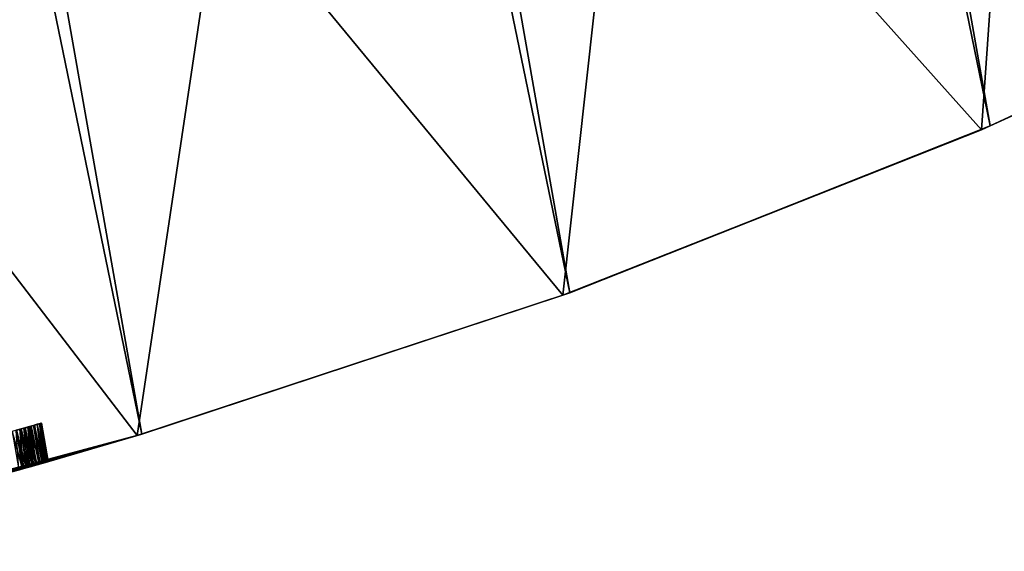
# Model space of a CAD drawing. Header units: millimetres. Extents: x -135 to 891, y -20 to 307.
# Tile 138 of 211: x 876.58 to 879.12, y 9.32 to 10.69. Entities that reach past the tile are written whole.
import ezdxf

# ---------------------------------------------------------------- set-up
doc = ezdxf.new("R2010")
doc.units = ezdxf.units.MM
doc.header["$LTSCALE"] = 65.185185
for name, color, linetype in [('116', 7, 'CONTINUOUS'), ('83', 7, 'CONTINUOUS'), ('84', 7, 'CONTINUOUS'), ('86', 7, 'CONTINUOUS'), ('99', 7, 'CONTINUOUS')]:
    doc.layers.add(name, color=color, linetype=linetype)

msp = doc.modelspace()

# ---------------------------------------------------------------- linework, layer by layer
at = {"layer": '116', "color": 7, "linetype": 'Continuous', "true_color": 0xccffff}
for points in [[(876.5764, 9.6334, 12.1793), (876.585, 9.6358, 12.2968), (876.5749, 9.6329, 12.2996), (876.5764, 9.6334, 12.1793)], [(876.5855, 9.6359, 21.1836), (876.579, 9.6341, 21.2969), (876.5755, 9.6331, 21.1737), (876.5855, 9.6359, 21.1836)], [(876.5764, 9.6334, 12.1793), (876.5877, 9.6366, 12.1869), (876.585, 9.6358, 12.2968), (876.5764, 9.6334, 12.1793)], [(876.5898, 9.6372, 21.2937), (876.579, 9.6341, 21.2969), (876.5855, 9.6359, 21.1836), (876.5898, 9.6372, 21.2937)], [(876.5877, 9.6366, 12.1869), (876.5949, 9.6386, 12.2924), (876.585, 9.6358, 12.2968), (876.5877, 9.6366, 12.1869)], [(876.5944, 9.6385, 21.1938), (876.5898, 9.6372, 21.2937), (876.5855, 9.6359, 21.1836), (876.5944, 9.6385, 21.1938)], [(876.5877, 9.6366, 12.1869), (876.5988, 9.6397, 12.1938), (876.5949, 9.6386, 12.2924), (876.5877, 9.6366, 12.1869)], [(876.6001, 9.6401, 21.2891), (876.5898, 9.6372, 21.2937), (876.5944, 9.6385, 21.1938), (876.6001, 9.6401, 21.2891)], [(876.6024, 9.6407, 21.204), (876.6001, 9.6401, 21.2891), (876.5944, 9.6385, 21.1938), (876.6024, 9.6407, 21.204)], [(876.5988, 9.6397, 12.1938), (876.6049, 9.6414, 12.2862), (876.5949, 9.6386, 12.2924), (876.5988, 9.6397, 12.1938)], [(876.5988, 9.6397, 12.1938), (876.6098, 9.6428, 12.1996), (876.6049, 9.6414, 12.2862), (876.5988, 9.6397, 12.1938)], [(876.6099, 9.6429, 21.2834), (876.6001, 9.6401, 21.2891), (876.6093, 9.6427, 21.2145), (876.6099, 9.6429, 21.2834)], [(876.6093, 9.6427, 21.2145), (876.6001, 9.6401, 21.2891), (876.6024, 9.6407, 21.204), (876.6093, 9.6427, 21.2145)], [(876.6098, 9.6428, 12.1996), (876.6142, 9.6441, 12.279), (876.6049, 9.6414, 12.2862), (876.6098, 9.6428, 12.1996)], [(876.6152, 9.6444, 21.2251), (876.6099, 9.6429, 21.2834), (876.6093, 9.6427, 21.2145), (876.6152, 9.6444, 21.2251)], [(876.6098, 9.6428, 12.1996), (876.6198, 9.6457, 12.206), (876.6142, 9.6441, 12.279), (876.6098, 9.6428, 12.1996)], [(876.6172, 9.6449, 21.2761), (876.6099, 9.6429, 21.2834), (876.6152, 9.6444, 21.2251), (876.6172, 9.6449, 21.2761)], [(876.6198, 9.6457, 12.206), (876.6224, 9.6464, 12.2712), (876.6142, 9.6441, 12.279), (876.6198, 9.6457, 12.206)], [(876.6197, 9.6456, 21.2358), (876.6172, 9.6449, 21.2761), (876.6152, 9.6444, 21.2251), (876.6197, 9.6456, 21.2358)], [(876.6218, 9.6462, 21.267), (876.6172, 9.6449, 21.2761), (876.6197, 9.6456, 21.2358), (876.6218, 9.6462, 21.267)], [(876.6229, 9.6465, 21.2466), (876.6218, 9.6462, 21.267), (876.6197, 9.6456, 21.2358), (876.6229, 9.6465, 21.2466)], [(876.6198, 9.6457, 12.206), (876.6289, 9.6483, 12.214), (876.6224, 9.6464, 12.2712), (876.6198, 9.6457, 12.206)], [(876.6238, 9.6468, 21.2571), (876.6218, 9.6462, 21.267), (876.6229, 9.6465, 21.2466), (876.6238, 9.6468, 21.2571)], [(876.6289, 9.6483, 12.214), (876.6296, 9.6485, 12.2627), (876.6224, 9.6464, 12.2712), (876.6289, 9.6483, 12.214)], [(876.6289, 9.6483, 12.214), (876.6367, 9.6505, 12.2231), (876.6296, 9.6485, 12.2627), (876.6289, 9.6483, 12.214)], [(876.6367, 9.6505, 12.2231), (876.635, 9.65, 12.2534), (876.6296, 9.6485, 12.2627), (876.6367, 9.6505, 12.2231)], [(876.6367, 9.6505, 12.2231), (876.6391, 9.6512, 12.2431), (876.635, 9.65, 12.2534), (876.6367, 9.6505, 12.2231)], [(876.6367, 9.6505, 12.2231), (876.6404, 9.6515, 12.2327), (876.6391, 9.6512, 12.2431), (876.6367, 9.6505, 12.2231)]]:
    msp.add_3dface(points, dxfattribs=at)
at = {"layer": '83', "color": 7, "linetype": 'Continuous', "true_color": 0xccffff}
for points in [[(871.1784, 48.7847, 65), (870.0188, 48.7516, 65), (877.9998, 9.9873, 65), (871.1784, 48.7847, 65)], [(872.3426, 48.7501, 65), (871.1784, 48.7847, 65), (879.0823, 10.4169, 65), (872.3426, 48.7501, 65)], [(879.0823, 10.4169, 65), (871.1784, 48.7847, 65), (877.9998, 9.9873, 65), (879.0823, 10.4169, 65)], [(870.0188, 48.7516, 65), (868.8617, 48.6509, 65), (876.8985, 9.6229, 65), (870.0188, 48.7516, 65)], [(877.9998, 9.9873, 65), (870.0188, 48.7516, 65), (876.8985, 9.6229, 65), (877.9998, 9.9873, 65)], [(880.1372, 10.908, 65), (872.3426, 48.7501, 65), (879.0823, 10.4169, 65), (880.1372, 10.908, 65)], [(876.8985, 9.6229, 65), (868.8617, 48.6509, 65), (875.7764, 9.3229, 65), (876.8985, 9.6229, 65)]]:
    msp.add_3dface(points, dxfattribs=at)
at = {"layer": '84', "color": 7, "linetype": 'Continuous', "true_color": 0xccffff}
for points in [[(878.1425, 11.4337), (879.1626, 11.8793), (879.0597, 10.4071), (878.1425, 11.4337)], [(879.0597, 10.4071), (879.1626, 11.8793), (880.1092, 10.8939), (879.0597, 10.4071)], [(877.1004, 11.0502), (878.1425, 11.4337), (877.9823, 9.981), (877.1004, 11.0502)], [(877.9823, 9.981), (878.1425, 11.4337), (879.0597, 10.4071), (877.9823, 9.981)], [(876.0365, 10.7294), (877.1004, 11.0502), (876.8863, 9.6193), (876.0365, 10.7294)], [(876.8863, 9.6193), (877.1004, 11.0502), (877.9823, 9.981), (876.8863, 9.6193)], [(875.7701, 9.3214), (876.0365, 10.7294), (876.8863, 9.6193), (875.7701, 9.3214)]]:
    msp.add_3dface(points, dxfattribs=at)
at = {"layer": '86', "color": 7, "linetype": 'Continuous', "true_color": 0xccffff}
for points in [[(880.1372, 10.908, 65), (879.0823, 10.4169, 65), (880.1092, 10.8939), (880.1372, 10.908, 65)], [(879.0823, 10.4169, 65), (879.0597, 10.4071), (880.1092, 10.8939), (879.0823, 10.4169, 65)], [(879.0823, 10.4169, 65), (877.9998, 9.9873, 65), (879.0597, 10.4071), (879.0823, 10.4169, 65)], [(877.9998, 9.9873, 65), (877.9823, 9.981), (879.0597, 10.4071), (877.9998, 9.9873, 65)], [(877.9998, 9.9873, 65), (876.8985, 9.6229, 65), (877.9823, 9.981), (877.9998, 9.9873, 65)], [(876.8985, 9.6229, 65), (876.8863, 9.6193), (877.9823, 9.981), (876.8985, 9.6229, 65)], [(875.7701, 9.3214), (876.8863, 9.6193), (875.83, 9.3353, 5.3721), (875.7701, 9.3214)], [(876.8985, 9.6229, 65), (875.7764, 9.3229, 65), (876.5909, 9.5335, 25.6234), (876.8985, 9.6229, 65)], [(875.83, 9.3353, 5.3721), (876.8863, 9.6193), (875.9597, 9.3669, 5.4781), (875.83, 9.3353, 5.3721)], [(875.9597, 9.3669, 5.4781), (876.8863, 9.6193), (876.0795, 9.3968, 5.5958), (875.9597, 9.3669, 5.4781)], [(876.0795, 9.3968, 5.5958), (876.8863, 9.6193), (876.1874, 9.4245, 5.7245), (876.0795, 9.3968, 5.5958)], [(876.1874, 9.4245, 5.7245), (876.8863, 9.6193), (876.2821, 9.4492, 5.864), (876.1874, 9.4245, 5.7245)], [(876.2821, 9.4492, 5.864), (876.8863, 9.6193), (876.3309, 9.4622, 5.9511), (876.2821, 9.4492, 5.864)], [(876.3309, 9.4622, 5.9511), (876.8863, 9.6193), (876.3746, 9.4739, 6.0363), (876.3309, 9.4622, 5.9511)], [(876.3746, 9.4739, 6.0363), (876.8863, 9.6193), (876.4129, 9.4843, 6.1197), (876.3746, 9.4739, 6.0363)], [(876.4129, 9.4843, 6.1197), (876.8863, 9.6193), (876.446, 9.4933, 6.2013), (876.4129, 9.4843, 6.1197)], [(876.446, 9.4933, 6.2013), (876.8863, 9.6193), (876.4751, 9.5013, 6.2806), (876.446, 9.4933, 6.2013)], [(876.4751, 9.5013, 6.2806), (876.8863, 9.6193), (876.5, 9.5082, 6.3578), (876.4751, 9.5013, 6.2806)], [(876.5, 9.5082, 6.3578), (876.8863, 9.6193), (876.5215, 9.5141, 6.4328), (876.5, 9.5082, 6.3578)], [(876.5215, 9.5141, 6.4328), (876.8863, 9.6193), (876.5398, 9.5192, 6.5055), (876.5215, 9.5141, 6.4328)], [(876.5398, 9.5192, 6.5055), (876.8863, 9.6193), (876.5551, 9.5235, 6.5758), (876.5398, 9.5192, 6.5055)], [(876.5551, 9.5235, 6.5758), (876.8863, 9.6193), (876.5679, 9.5271, 6.6439), (876.5551, 9.5235, 6.5758)], [(876.5679, 9.5271, 6.6439), (876.8863, 9.6193), (876.5781, 9.53, 6.7097), (876.5679, 9.5271, 6.6439)], [(876.5781, 9.53, 6.7097), (876.8863, 9.6193), (876.5863, 9.5323, 6.7733), (876.5781, 9.53, 6.7097)], [(876.5863, 9.5323, 6.7733), (876.8863, 9.6193), (876.5924, 9.534, 6.8346), (876.5863, 9.5323, 6.7733)], [(876.641, 9.5477, 21.2603), (876.8985, 9.6229, 65), (876.5909, 9.5335, 25.6234), (876.641, 9.5477, 21.2603)], [(876.5924, 9.534, 6.8346), (876.8863, 9.6193), (876.5968, 9.5352, 6.8938), (876.5924, 9.534, 6.8346)], [(876.5968, 9.5352, 6.8938), (876.8863, 9.6193), (876.5995, 9.536, 6.9508), (876.5968, 9.5352, 6.8938)], [(876.5995, 9.536, 6.9508), (876.8863, 9.6193), (876.6007, 9.5363, 7.0058), (876.5995, 9.536, 6.9508)], [(876.6007, 9.5363, 7.0058), (876.8863, 9.6193), (876.6007, 9.5363, 7.0587), (876.6007, 9.5363, 7.0058)], [(876.6007, 9.5363, 7.0587), (876.8863, 9.6193), (876.6008, 9.5363, 12.1848), (876.6007, 9.5363, 7.0587)], [(876.6008, 9.5363, 12.1848), (876.8863, 9.6193), (876.6103, 9.539, 12.1904), (876.6008, 9.5363, 12.1848)], [(876.6103, 9.539, 12.1904), (876.8863, 9.6193), (876.6197, 9.5417, 12.1955), (876.6103, 9.539, 12.1904)], [(876.6197, 9.5417, 12.1955), (876.8863, 9.6193), (876.6286, 9.5442, 12.2006), (876.6197, 9.5417, 12.1955)], [(876.6286, 9.5442, 12.2006), (876.8863, 9.6193), (876.6369, 9.5466, 12.2059), (876.6286, 9.5442, 12.2006)], [(876.6369, 9.5466, 12.2059), (876.8863, 9.6193), (876.6445, 9.5487, 12.2115), (876.6369, 9.5466, 12.2059)], [(876.8863, 9.6193), (876.8985, 9.6229, 65), (876.641, 9.5477, 21.2603), (876.8863, 9.6193)], [(876.8863, 9.6193), (876.641, 9.5477, 21.2603), (876.6579, 9.5525, 12.2337), (876.8863, 9.6193)], [(876.6445, 9.5487, 12.2115), (876.8863, 9.6193), (876.6509, 9.5506, 12.2178), (876.6445, 9.5487, 12.2115)], [(876.6509, 9.5506, 12.2178), (876.8863, 9.6193), (876.6555, 9.5519, 12.2254), (876.6509, 9.5506, 12.2178)], [(876.6555, 9.5519, 12.2254), (876.8863, 9.6193), (876.6579, 9.5525, 12.2337), (876.6555, 9.5519, 12.2254)], [(876.5909, 9.5335, 25.6234), (875.7764, 9.3229, 65), (876.5837, 9.5315, 25.7502), (876.5909, 9.5335, 25.6234)], [(876.5801, 9.5305, 21.3005), (876.5921, 9.5339, 21.2979), (876.5807, 9.5307, 22.6065), (876.5801, 9.5305, 21.3005)], [(876.5807, 9.5307, 22.6065), (876.5921, 9.5339, 21.2979), (876.5826, 9.5312, 22.6146), (876.5807, 9.5307, 22.6065)], [(876.5807, 9.5307, 7.3373), (876.5857, 9.5321, 7.2952), (876.582, 9.5311, 12.1712), (876.5807, 9.5307, 7.3373)], [(876.5932, 9.5342, 21.174), (876.582, 9.5311, 21.164), (876.5941, 9.5345, 12.2991), (876.5932, 9.5342, 21.174)], [(876.5941, 9.5345, 12.2991), (876.582, 9.5311, 21.164), (876.582, 9.5311, 12.3008), (876.5941, 9.5345, 12.2991)], [(876.582, 9.5311, 12.1712), (876.5902, 9.5334, 7.2514), (876.5914, 9.5337, 12.1783), (876.582, 9.5311, 12.1712)], [(876.582, 9.5311, 25.3688), (876.583, 9.5313, 22.6634), (876.5902, 9.5334, 25.4962), (876.582, 9.5311, 25.3688)], [(876.5857, 9.5321, 7.2952), (876.5902, 9.5334, 7.2514), (876.582, 9.5311, 12.1712), (876.5857, 9.5321, 7.2952)], [(876.5826, 9.5312, 22.6146), (876.5921, 9.5339, 21.2979), (876.5827, 9.5312, 22.6333), (876.5826, 9.5312, 22.6146)], [(876.5827, 9.5312, 22.6333), (876.5921, 9.5339, 21.2979), (876.5828, 9.5313, 22.6429), (876.5827, 9.5312, 22.6333)], [(876.5828, 9.5313, 22.6429), (876.5921, 9.5339, 21.2979), (876.5829, 9.5313, 22.653), (876.5828, 9.5313, 22.6429)], [(876.5829, 9.5313, 22.653), (876.5921, 9.5339, 21.2979), (876.583, 9.5313, 22.6634), (876.5829, 9.5313, 22.653)], [(876.583, 9.5313, 22.6634), (876.5921, 9.5339, 21.2979), (876.5902, 9.5334, 25.4962), (876.583, 9.5313, 22.6634)], [(876.5902, 9.5334, 7.2514), (876.5941, 9.5345, 7.206), (876.5914, 9.5337, 12.1783), (876.5902, 9.5334, 7.2514)], [(876.5902, 9.5334, 25.4962), (876.5921, 9.5339, 21.2979), (876.5909, 9.5335, 25.6234), (876.5902, 9.5334, 25.4962)], [(876.6379, 9.5469, 21.2703), (876.641, 9.5477, 21.2603), (876.5909, 9.5335, 25.6234), (876.6379, 9.5469, 21.2703)], [(876.6323, 9.5453, 21.2789), (876.6379, 9.5469, 21.2703), (876.5909, 9.5335, 25.6234), (876.6323, 9.5453, 21.2789)], [(876.6243, 9.543, 21.2856), (876.6323, 9.5453, 21.2789), (876.5909, 9.5335, 25.6234), (876.6243, 9.543, 21.2856)], [(876.6143, 9.5402, 21.2907), (876.6243, 9.543, 21.2856), (876.5909, 9.5335, 25.6234), (876.6143, 9.5402, 21.2907)], [(876.6036, 9.5371, 21.2948), (876.6143, 9.5402, 21.2907), (876.5909, 9.5335, 25.6234), (876.6036, 9.5371, 21.2948)], [(876.5921, 9.5339, 21.2979), (876.6036, 9.5371, 21.2948), (876.5909, 9.5335, 25.6234), (876.5921, 9.5339, 21.2979)], [(876.5994, 9.536, 7.1097), (876.6007, 9.5363, 7.0587), (876.5914, 9.5337, 12.1783), (876.5994, 9.536, 7.1097)], [(876.5914, 9.5337, 12.1783), (876.6007, 9.5363, 7.0587), (876.6008, 9.5363, 12.1848), (876.5914, 9.5337, 12.1783)], [(876.5972, 9.5353, 7.1588), (876.5994, 9.536, 7.1097), (876.5914, 9.5337, 12.1783), (876.5972, 9.5353, 7.1588)], [(876.5941, 9.5345, 7.206), (876.5972, 9.5353, 7.1588), (876.5914, 9.5337, 12.1783), (876.5941, 9.5345, 7.206)], [(876.6034, 9.5371, 21.1842), (876.5932, 9.5342, 21.174), (876.5941, 9.5345, 12.2991), (876.6034, 9.5371, 21.1842)], [(876.6055, 9.5377, 12.2957), (876.6034, 9.5371, 21.1842), (876.5941, 9.5345, 12.2991), (876.6055, 9.5377, 12.2957)], [(876.6126, 9.5397, 21.1947), (876.6034, 9.5371, 21.1842), (876.6055, 9.5377, 12.2957), (876.6126, 9.5397, 21.1947)], [(876.6162, 9.5407, 12.2903), (876.6126, 9.5397, 21.1947), (876.6055, 9.5377, 12.2957), (876.6162, 9.5407, 12.2903)], [(876.6208, 9.542, 21.2055), (876.6126, 9.5397, 21.1947), (876.6162, 9.5407, 12.2903), (876.6208, 9.542, 21.2055)], [(876.626, 9.5435, 12.2835), (876.6208, 9.542, 21.2055), (876.6162, 9.5407, 12.2903), (876.626, 9.5435, 12.2835)], [(876.6278, 9.544, 21.2163), (876.6208, 9.542, 21.2055), (876.626, 9.5435, 12.2835), (876.6278, 9.544, 21.2163)], [(876.6347, 9.546, 12.2762), (876.6278, 9.544, 21.2163), (876.626, 9.5435, 12.2835), (876.6347, 9.546, 12.2762)], [(876.6337, 9.5457, 21.2273), (876.6278, 9.544, 21.2163), (876.6347, 9.546, 12.2762), (876.6337, 9.5457, 21.2273)], [(876.638, 9.5469, 21.2384), (876.6337, 9.5457, 21.2273), (876.6347, 9.546, 12.2762), (876.638, 9.5469, 21.2384)], [(876.6423, 9.5481, 12.2682), (876.638, 9.5469, 21.2384), (876.6347, 9.546, 12.2762), (876.6423, 9.5481, 12.2682)], [(876.6408, 9.5477, 21.2497), (876.638, 9.5469, 21.2384), (876.6423, 9.5481, 12.2682), (876.6408, 9.5477, 21.2497)], [(876.641, 9.5477, 21.2603), (876.6408, 9.5477, 21.2497), (876.6423, 9.5481, 12.2682), (876.641, 9.5477, 21.2603)], [(876.6579, 9.5525, 12.2337), (876.641, 9.5477, 21.2603), (876.6569, 9.5522, 12.2425), (876.6579, 9.5525, 12.2337)], [(876.6569, 9.5522, 12.2425), (876.641, 9.5477, 21.2603), (876.6536, 9.5513, 12.2515), (876.6569, 9.5522, 12.2425)], [(876.6536, 9.5513, 12.2515), (876.641, 9.5477, 21.2603), (876.6487, 9.5499, 12.26), (876.6536, 9.5513, 12.2515)], [(876.6487, 9.5499, 12.26), (876.641, 9.5477, 21.2603), (876.6423, 9.5481, 12.2682), (876.6487, 9.5499, 12.26)]]:
    msp.add_3dface(points, dxfattribs=at)
at = {"layer": '99', "color": 7, "linetype": 'Continuous', "true_color": 0xccffff}
for points in [[(876.5646, 9.63, 12.1712), (876.5914, 9.5337, 12.1783), (876.5764, 9.6334, 12.1793), (876.5646, 9.63, 12.1712)], [(876.582, 9.5311, 12.1712), (876.5914, 9.5337, 12.1783), (876.5646, 9.63, 12.1712), (876.582, 9.5311, 12.1712)], [(876.585, 9.6358, 12.2968), (876.5941, 9.5345, 12.2991), (876.5749, 9.6329, 12.2996), (876.585, 9.6358, 12.2968)], [(876.5941, 9.5345, 12.2991), (876.582, 9.5311, 12.3008), (876.5749, 9.6329, 12.2996), (876.5941, 9.5345, 12.2991)], [(876.5764, 9.6334, 12.1793), (876.6008, 9.5363, 12.1848), (876.5877, 9.6366, 12.1869), (876.5764, 9.6334, 12.1793)], [(876.5914, 9.5337, 12.1783), (876.6008, 9.5363, 12.1848), (876.5764, 9.6334, 12.1793), (876.5914, 9.5337, 12.1783)], [(876.5949, 9.6386, 12.2924), (876.6055, 9.5377, 12.2957), (876.585, 9.6358, 12.2968), (876.5949, 9.6386, 12.2924)], [(876.6055, 9.5377, 12.2957), (876.5941, 9.5345, 12.2991), (876.585, 9.6358, 12.2968), (876.6055, 9.5377, 12.2957)], [(876.5877, 9.6366, 12.1869), (876.6103, 9.539, 12.1904), (876.5988, 9.6397, 12.1938), (876.5877, 9.6366, 12.1869)], [(876.6008, 9.5363, 12.1848), (876.6103, 9.539, 12.1904), (876.5877, 9.6366, 12.1869), (876.6008, 9.5363, 12.1848)], [(876.6049, 9.6414, 12.2862), (876.6162, 9.5407, 12.2903), (876.5949, 9.6386, 12.2924), (876.6049, 9.6414, 12.2862)], [(876.6162, 9.5407, 12.2903), (876.6055, 9.5377, 12.2957), (876.5949, 9.6386, 12.2924), (876.6162, 9.5407, 12.2903)], [(876.5988, 9.6397, 12.1938), (876.6197, 9.5417, 12.1955), (876.6098, 9.6428, 12.1996), (876.5988, 9.6397, 12.1938)], [(876.6103, 9.539, 12.1904), (876.6197, 9.5417, 12.1955), (876.5988, 9.6397, 12.1938), (876.6103, 9.539, 12.1904)], [(876.6142, 9.6441, 12.279), (876.626, 9.5435, 12.2835), (876.6049, 9.6414, 12.2862), (876.6142, 9.6441, 12.279)], [(876.626, 9.5435, 12.2835), (876.6162, 9.5407, 12.2903), (876.6049, 9.6414, 12.2862), (876.626, 9.5435, 12.2835)], [(876.6098, 9.6428, 12.1996), (876.6369, 9.5466, 12.2059), (876.6198, 9.6457, 12.206), (876.6098, 9.6428, 12.1996)], [(876.6197, 9.5417, 12.1955), (876.6286, 9.5442, 12.2006), (876.6098, 9.6428, 12.1996), (876.6197, 9.5417, 12.1955)], [(876.6286, 9.5442, 12.2006), (876.6369, 9.5466, 12.2059), (876.6098, 9.6428, 12.1996), (876.6286, 9.5442, 12.2006)], [(876.6224, 9.6464, 12.2712), (876.6347, 9.546, 12.2762), (876.6142, 9.6441, 12.279), (876.6224, 9.6464, 12.2712)], [(876.6347, 9.546, 12.2762), (876.626, 9.5435, 12.2835), (876.6142, 9.6441, 12.279), (876.6347, 9.546, 12.2762)], [(876.6198, 9.6457, 12.206), (876.6445, 9.5487, 12.2115), (876.6289, 9.6483, 12.214), (876.6198, 9.6457, 12.206)], [(876.6369, 9.5466, 12.2059), (876.6445, 9.5487, 12.2115), (876.6198, 9.6457, 12.206), (876.6369, 9.5466, 12.2059)], [(876.6296, 9.6485, 12.2627), (876.6423, 9.5481, 12.2682), (876.6224, 9.6464, 12.2712), (876.6296, 9.6485, 12.2627)], [(876.6423, 9.5481, 12.2682), (876.6347, 9.546, 12.2762), (876.6224, 9.6464, 12.2712), (876.6423, 9.5481, 12.2682)], [(876.6289, 9.6483, 12.214), (876.6509, 9.5506, 12.2178), (876.6367, 9.6505, 12.2231), (876.6289, 9.6483, 12.214)], [(876.6445, 9.5487, 12.2115), (876.6509, 9.5506, 12.2178), (876.6289, 9.6483, 12.214), (876.6445, 9.5487, 12.2115)], [(876.635, 9.65, 12.2534), (876.6487, 9.5499, 12.26), (876.6296, 9.6485, 12.2627), (876.635, 9.65, 12.2534)], [(876.6487, 9.5499, 12.26), (876.6423, 9.5481, 12.2682), (876.6296, 9.6485, 12.2627), (876.6487, 9.5499, 12.26)], [(876.6391, 9.6512, 12.2431), (876.6536, 9.5513, 12.2515), (876.635, 9.65, 12.2534), (876.6391, 9.6512, 12.2431)], [(876.6536, 9.5513, 12.2515), (876.6487, 9.5499, 12.26), (876.635, 9.65, 12.2534), (876.6536, 9.5513, 12.2515)], [(876.6367, 9.6505, 12.2231), (876.6555, 9.5519, 12.2254), (876.6404, 9.6515, 12.2327), (876.6367, 9.6505, 12.2231)], [(876.6509, 9.5506, 12.2178), (876.6555, 9.5519, 12.2254), (876.6367, 9.6505, 12.2231), (876.6509, 9.5506, 12.2178)], [(876.6404, 9.6515, 12.2327), (876.6569, 9.5522, 12.2425), (876.6391, 9.6512, 12.2431), (876.6404, 9.6515, 12.2327)], [(876.6569, 9.5522, 12.2425), (876.6536, 9.5513, 12.2515), (876.6391, 9.6512, 12.2431), (876.6569, 9.5522, 12.2425)], [(876.6555, 9.5519, 12.2254), (876.6579, 9.5525, 12.2337), (876.6404, 9.6515, 12.2327), (876.6555, 9.5519, 12.2254)], [(876.6579, 9.5525, 12.2337), (876.6569, 9.5522, 12.2425), (876.6404, 9.6515, 12.2327), (876.6579, 9.5525, 12.2337)]]:
    msp.add_3dface(points, dxfattribs=at)

doc.saveas('drawing.dxf')
